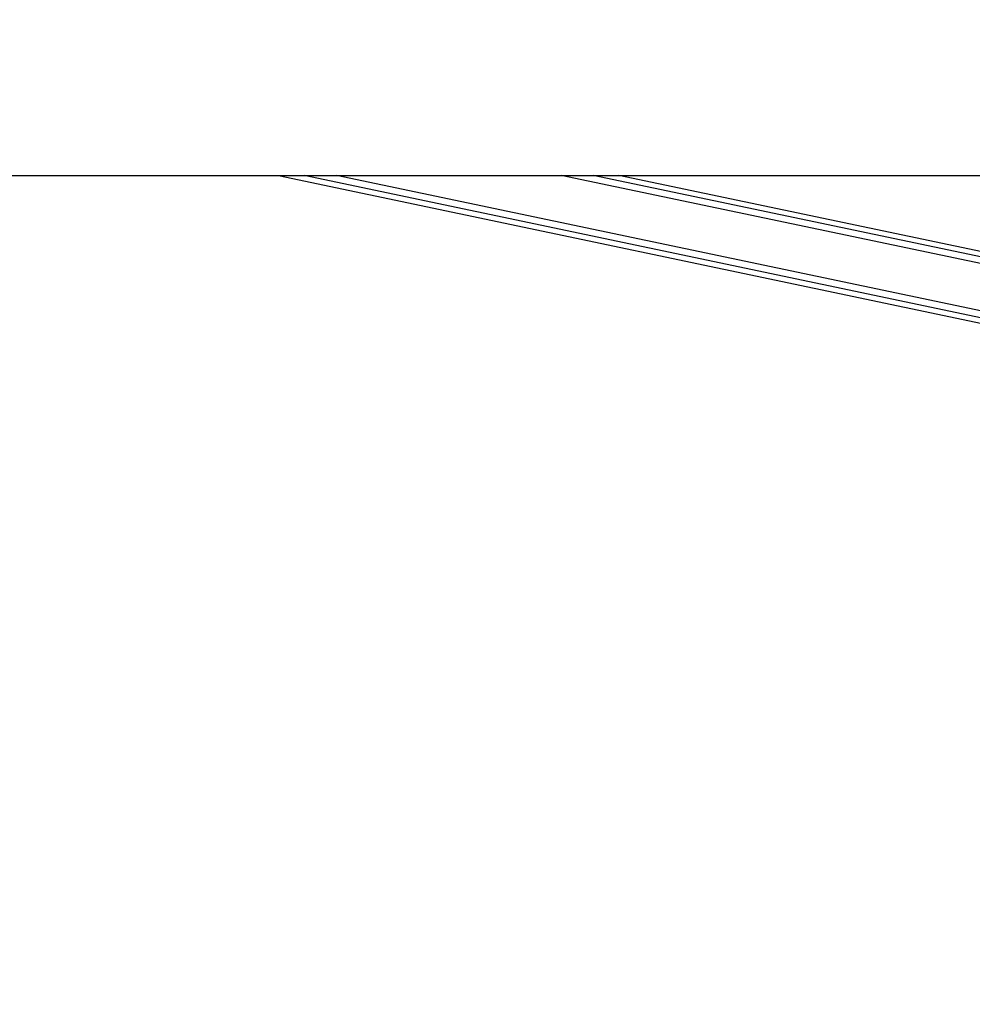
# Model space of a CAD drawing. Header units: millimetres. Extents: x 20 to 22981, y 40 to 19992.
# Tile 3 of 153: x 2876 to 3583, y 5997 to 6728. Entities that reach past the tile are written whole.
import ezdxf

# ---------------------------------------------------------------- set-up
doc = ezdxf.new("R2010")
doc.units = ezdxf.units.MM
doc.header["$LTSCALE"] = 2
doc.layers.add('COMPONENT_GEOMETRY', color=7, linetype='Continuous')
doc.styles.add('SLDTEXTSTYLE0', font='TXT', dxfattribs={"width": 0.75})
doc.dimstyles.new('SLDDIMSTYLE1', dxfattribs={"dimtxt": 100, "dimasz": 6.604, "dimexe": 0, "dimexo": 0.0625, "dimgap": 25, "dimtad": 0, "dimtih": 1, "dimtoh": 1, "dimdec": 1, "dimrnd": 1e-09, "dimzin": 12, "dimdsep": 46, "dimtxsty": 'SLDTEXTSTYLE0', "dimsah": 1, "dimcen": 0.09, "dimadec": 0, "dimazin": 3, "dimtfac": 1, "dimtdec": 1, "dimtofl": 0, "dimtmove": 0, "dimatfit": 3, "dimfxl": 1, "dimfrac": 2, "dimtolj": 1, "dimtzin": 12, "dimarcsym": 0})

# ---------------------------------------------------------------- blocks, each defined once
blk = doc.blocks.new('_D_4')
at = {"layer": 'COMPONENT_GEOMETRY', "color": 7}
for p, q in [((6756.77, 7959.49), (789.12, 7959.49)), ((795.47, 7959.49), (795.47, 5203.33)), ((595.4, 5183.02), (564.93, 5183.02)), ((564.93, 5183.02), (564.93, 5024.27)), ((995.54, 5183.02), (1026.01, 5183.02)), ((1026.01, 5183.02), (1026.01, 5024.27)), ((564.93, 5024.27), (595.4, 5024.27)), ((1026.01, 5024.27), (995.54, 5024.27)), ((795.47, 2118.49), (795.47, 4874.65)), ((6930.95, 2118.49), (789.12, 2118.49))]:
    blk.add_line(p, q, dxfattribs=at)
for points in [[(795.47, 7959.49), (794.45, 7952.89), (796.48, 7952.89)], [(795.47, 2118.49), (796.48, 2125.1), (794.45, 2125.1)]]:
    blk.add_solid(points, dxfattribs=at)
at = {"layer": 'COMPONENT_GEOMETRY', "color": 7, "char_height": 100, "attachment_point": 1, "style": 'SLDTEXTSTYLE0'}
for s, insert in [('9\'6.98"', (595.4, 5153.18)), ('2920.5mm', (467.27, 5003.56))]:
    blk.add_mtext(s, dxfattribs=dict(at, insert=insert))

msp = doc.modelspace()

# ---------------------------------------------------------------- linework, layer by layer
at = {"color": 7, "linetype": 'Continuous', "lineweight": 25}
for p, q in [((1512.02, 6612.47), (4051.92, 6612.47)), ((3067.97, 6612.47), (3897.2, 6437.9)), ((3799.74, 6511.56), (3320.4, 6612.47))]:
    msp.add_line(p, q, dxfattribs=at)
at = {"color": 8, "linetype": 'Continuous', "lineweight": 25}
for p, q in [((3898, 6441.74), (3086.99, 6612.47)), ((3899.02, 6446.56), (3110.91, 6612.47)), ((3829.97, 6496.2), (3277.66, 6612.47)), ((3813.07, 6504.78), (3301.54, 6612.47))]:
    msp.add_line(p, q, dxfattribs=at)
at = {"color": 7, "linetype": 'Continuous', "lineweight": 25}
msp.add_open_spline([(3561.63, 7736), (3492.31, 7697.58), (3318.92, 7601.48), (3040.21, 7448.43), (2517.12, 7161.72), (2007.53, 6883.19), (1602.63, 6661.97), (1512.02, 6612.47)], degree=3, knots=[0, 0, 0, 0, 0.102003, 0.255114, 0.408226, 0.867576, 1, 1, 1, 1], dxfattribs=at)

# ---------------------------------------------------------------- dimensions: what is measured, and where the dimension line sits
at = {"layer": 'COMPONENT_GEOMETRY', "color": 7}
dim = msp.add_linear_dim(base=(795.47, 7959.49), p1=(6933.49, 2118.49), p2=(6759.31, 7959.49), angle=90, dimstyle='SLDDIMSTYLE1', dxfattribs=at)
dim.commit()
dim.dimension.update_dxf_attribs({"geometry": '_D_4', "text_midpoint": (795.47, 5038.99), "dimtype": 160})

doc.saveas('drawing.dxf')
